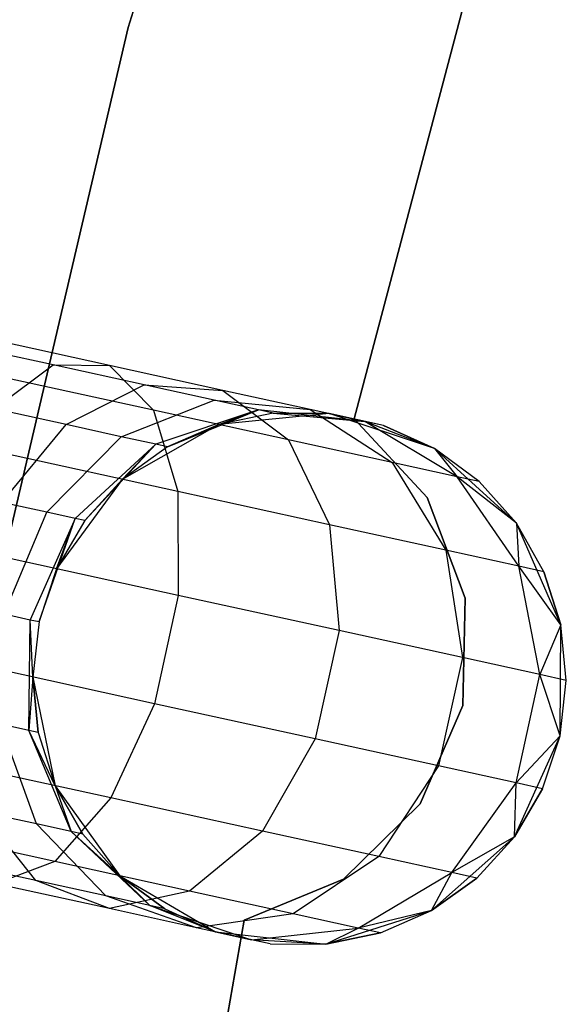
# Model space of a CAD drawing. Extents: x -189 to 189, y -189 to 189.
# Tile 223 of 256: x -41.32 to -39.27, y 7.58 to 11.27. Entities that reach past the tile are written whole.
import ezdxf

# ---------------------------------------------------------------- set-up
doc = ezdxf.new("R2010")
doc.units = 0
doc.header["$LTSCALE"] = 25.4
doc.layers.get('0').update_dxf_attribs({"linetype": 'CONTINUOUS'})

# ---------------------------------------------------------------- blocks, each defined once
blk = doc.blocks.new('CAMELEON-KENAI-C-12244_STL')
at = {"color": 0}
for p, q in [((-40.9171, 11.2424, -1), (-39.936, 14.3427, -1)), ((-39.936, 14.3427, -8.5), (-40.9171, 11.2424, -8.5)), ((-39.936, 14.3427, -8.5), (-40.9171, 11.2424, -8.5)), ((-40.9171, 11.2424, -1), (-39.936, 14.3427, -1)), ((-40.0696, 9.7755, -2), (-39.6661, 11.3019, -2)), ((-39.6661, 11.3019, -4), (-40.0696, 9.7755, -4)), ((-39.6661, 11.3019, -4), (-40.0696, 9.7755, -4)), ((-40.0696, 9.7755, -2), (-39.6661, 11.3019, -2)), ((-41.6581, 8.076, -1), (-40.9171, 11.2424, -1)), ((-40.9171, 11.2424, -8.5), (-41.6581, 8.076, -8.5)), ((-40.9171, 11.2424, -8.5), (-41.6581, 8.076, -8.5)), ((-41.6581, 8.076, -1), (-40.9171, 11.2424, -1)), ((-40.9171, 11.2424, -8.5), (-40.9171, 11.2424, -1)), ((-40.9171, 11.2424, -8.5), (-40.9171, 11.2424, -1)), ((-40.9869, 9.9758, -9.3226), (-41.4827, 10.0844, -9.5328)), ((-40.9869, 9.9758, -9.3226), (-41.4827, 10.0844, -9.5328)), ((-41.1982, 9.9776, -8.9644), (-41.5966, 10.0648, -9.1334)), ((-41.1982, 9.9776, -8.9644), (-41.5966, 10.0648, -9.1334)), ((-41.4185, 9.813, -8.6526), (-41.1982, 9.9776, -8.9644)), ((-41.4185, 9.813, -8.6526), (-41.1982, 9.9776, -8.9644)), ((-41.1982, 9.9776, -8.9644), (-40.9869, 9.9758, -9.3226)), ((-40.8561, 9.9027, -8.6957), (-41.1982, 9.9776, -8.9644)), ((-40.8561, 9.9027, -8.6957), (-41.1982, 9.9776, -8.9644)), ((-41.1982, 9.9776, -8.9644), (-40.9869, 9.9758, -9.3226)), ((-40.9869, 9.9758, -9.3226), (-40.8212, 9.808, -9.6651)), ((-40.5611, 9.8826, -8.9881), (-40.9869, 9.9758, -9.3226)), ((-40.5611, 9.8826, -8.9881), (-40.9869, 9.9758, -9.3226)), ((-40.9869, 9.9758, -9.3226), (-40.8212, 9.808, -9.6651)), ((-40.8212, 9.808, -9.6651), (-41.4102, 9.937, -9.9148)), ((-40.8212, 9.808, -9.6651), (-41.4102, 9.937, -9.9148)), ((-41.1493, 9.7541, -8.4411), (-40.8561, 9.9027, -8.6957)), ((-41.1493, 9.7541, -8.4411), (-40.8561, 9.9027, -8.6957)), ((-40.8561, 9.9027, -8.6957), (-40.5611, 9.8826, -8.9881)), ((-40.5936, 9.8452, -8.3455), (-40.8561, 9.9027, -8.6957)), ((-40.5936, 9.8452, -8.3455), (-40.8561, 9.9027, -8.6957)), ((-40.8561, 9.9027, -8.6957), (-40.5611, 9.8826, -8.9881)), ((-40.5611, 9.8826, -8.9881), (-40.3154, 9.6972, -9.2678)), ((-40.2344, 9.811, -8.5523), (-40.5611, 9.8826, -8.9881)), ((-40.2344, 9.811, -8.5523), (-40.5611, 9.8826, -8.9881)), ((-40.5611, 9.8826, -8.9881), (-40.3154, 9.6972, -9.2678)), ((-40.9427, 9.7088, -8.1654), (-40.5936, 9.8452, -8.3455)), ((-40.9427, 9.7088, -8.1654), (-40.5936, 9.8452, -8.3455)), ((-40.5936, 9.8452, -8.3455), (-40.2344, 9.811, -8.5523)), ((-40.4285, 9.809, -7.9377), (-40.5936, 9.8452, -8.3455)), ((-40.4285, 9.809, -7.9377), (-40.5936, 9.8452, -8.3455)), ((-40.5936, 9.8452, -8.3455), (-40.2344, 9.811, -8.5523)), ((-41.1493, 9.7541, -8.4411), (-41.4185, 9.813, -8.6526)), ((-41.1493, 9.7541, -8.4411), (-41.4185, 9.813, -8.6526)), ((-40.8212, 9.808, -9.6651), (-40.7298, 9.5031, -9.9327)), ((-40.3154, 9.6972, -9.2678), (-40.8212, 9.808, -9.6651)), ((-40.3154, 9.6972, -9.2678), (-40.8212, 9.808, -9.6651)), ((-40.8212, 9.808, -9.6651), (-40.7298, 9.5031, -9.9327)), ((-40.4285, 9.809, -7.9377), (-40.8128, 9.6804, -7.8445)), ((-40.4285, 9.809, -7.9377), (-40.8128, 9.6804, -7.8445)), ((-40.7685, 9.6707, -7.5), (-40.4285, 9.809, -7.9377)), ((-40.7685, 9.6707, -7.5), (-40.4285, 9.809, -7.9377)), ((-40.577, 9.7545, -7.5), (-40.4285, 9.809, -7.9377)), ((-40.577, 9.7545, -7.5), (-40.4285, 9.809, -7.9377)), ((-40.3723, 9.7967, -7.5), (-40.577, 9.7545, -2)), ((-40.3723, 9.7967, -7.5), (-40.577, 9.7545, -7.5)), ((-40.3723, 9.7967, -7.5), (-40.577, 9.7545, -2)), ((-40.3723, 9.7967, -7.5), (-40.577, 9.7545, -7.5)), ((-40.1632, 9.7954, -2), (-40.577, 9.7545, -2)), ((-40.1632, 9.7954, -2), (-40.577, 9.7545, -2)), ((-40.3723, 9.7967, -7.5), (-40.4285, 9.809, -7.9377)), ((-40.3723, 9.7967, -7.5), (-40.4285, 9.809, -7.9377)), ((-40.029, 9.766, -8.0447), (-40.4285, 9.809, -7.9377)), ((-40.029, 9.766, -8.0447), (-40.4285, 9.809, -7.9377)), ((-40.1632, 9.7954, -7.5), (-40.3723, 9.7967, -7.5)), ((-40.3723, 9.7967, -7.5), (-40.1632, 9.7954, -2)), ((-40.3723, 9.7967, -7.5), (-40.1632, 9.7954, -2)), ((-40.3723, 9.7967, -7.5), (-40.029, 9.766, -8.0447)), ((-40.3723, 9.7967, -7.5), (-40.029, 9.766, -8.0447)), ((-40.1632, 9.7954, -7.5), (-40.3723, 9.7967, -7.5)), ((-40.2344, 9.811, -8.5523), (-39.9273, 9.6122, -8.75)), ((-40.029, 9.766, -8.0447), (-40.2344, 9.811, -8.5523)), ((-40.029, 9.766, -8.0447), (-40.2344, 9.811, -8.5523)), ((-40.2344, 9.811, -8.5523), (-39.9273, 9.6122, -8.75)), ((-39.7685, 9.6645, -2), (-40.1632, 9.7954, -2)), ((-39.959, 9.7507, -7.5), (-40.1632, 9.7954, -2)), ((-39.7685, 9.6645, -2), (-40.1632, 9.7954, -2)), ((-39.959, 9.7507, -7.5), (-40.1632, 9.7954, -2)), ((-40.1632, 9.7954, -7.5), (-40.029, 9.766, -8.0447)), ((-40.1632, 9.7954, -7.5), (-40.1632, 9.7954, -2)), ((-40.1632, 9.7954, -7.5), (-40.1632, 9.7954, -2)), ((-40.1632, 9.7954, -7.5), (-40.029, 9.766, -8.0447)), ((-41.3901, 9.4624, -8.2682), (-41.1493, 9.7541, -8.4411)), ((-41.3901, 9.4624, -8.2682), (-41.1493, 9.7541, -8.4411)), ((-40.9427, 9.7088, -8.1654), (-41.1493, 9.7541, -8.4411)), ((-40.9427, 9.7088, -8.1654), (-41.1493, 9.7541, -8.4411)), ((-40.577, 9.7545, -2), (-40.9384, 9.5488, -2)), ((-40.577, 9.7545, -2), (-40.9384, 9.5488, -2)), ((-40.577, 9.7545, -7.5), (-40.7685, 9.6707, -7.5)), ((-40.7685, 9.6707, -7.5), (-40.577, 9.7545, -2)), ((-40.7685, 9.6707, -7.5), (-40.577, 9.7545, -2)), ((-40.577, 9.7545, -7.5), (-40.7685, 9.6707, -7.5)), ((-40.577, 9.7545, -7.5), (-40.577, 9.7545, -2)), ((-40.577, 9.7545, -7.5), (-40.577, 9.7545, -2)), ((-39.7955, 9.4805, -2), (-40.0696, 9.7755, -2)), ((-40.0696, 9.7755, -2), (-40.0696, 9.7755, -4)), ((-40.0696, 9.7755, -4), (-39.7955, 9.4805, -4)), ((-40.0696, 9.7755, -2), (-40.0696, 9.7755, -4)), ((-40.0696, 9.7755, -4), (-39.7955, 9.4805, -4)), ((-39.7955, 9.4805, -2), (-40.0696, 9.7755, -2)), ((-39.959, 9.7507, -7.5), (-40.029, 9.766, -8.0447)), ((-39.959, 9.7507, -7.5), (-40.029, 9.766, -8.0447)), ((-39.7685, 9.6645, -7.5), (-40.029, 9.766, -8.0447)), ((-39.7685, 9.6645, -7.5), (-40.029, 9.766, -8.0447)), ((-39.6834, 9.5588, -8.147), (-40.029, 9.766, -8.0447)), ((-39.6834, 9.5588, -8.147), (-40.029, 9.766, -8.0447)), ((-39.7685, 9.6645, -7.5), (-39.959, 9.7507, -7.5)), ((-39.959, 9.7507, -7.5), (-39.7685, 9.6645, -2)), ((-39.959, 9.7507, -7.5), (-39.7685, 9.6645, -2)), ((-39.7685, 9.6645, -7.5), (-39.959, 9.7507, -7.5)), ((-41.2214, 9.4255, -8.0432), (-40.9427, 9.7088, -8.1654)), ((-41.2214, 9.4255, -8.0432), (-40.9427, 9.7088, -8.1654)), ((-40.8128, 9.6804, -7.8445), (-40.9427, 9.7088, -8.1654)), ((-40.8128, 9.6804, -7.8445), (-40.9427, 9.7088, -8.1654)), ((-40.8128, 9.6804, -7.8445), (-41.1154, 9.4022, -7.7812)), ((-40.8128, 9.6804, -7.8445), (-41.1154, 9.4022, -7.7812)), ((-41.0792, 9.3943, -7.5), (-40.8128, 9.6804, -7.8445)), ((-41.0792, 9.3943, -7.5), (-40.8128, 9.6804, -7.8445)), ((-40.9384, 9.5488, -7.5), (-40.8128, 9.6804, -7.8445)), ((-40.9384, 9.5488, -7.5), (-40.8128, 9.6804, -7.8445)), ((-40.7685, 9.6707, -7.5), (-40.8128, 9.6804, -7.8445)), ((-40.7685, 9.6707, -7.5), (-40.8128, 9.6804, -7.8445)), ((-40.3154, 9.6972, -9.2678), (-40.1615, 9.3787, -9.4863)), ((-39.9273, 9.6122, -8.75), (-40.3154, 9.6972, -9.2678)), ((-39.9273, 9.6122, -8.75), (-40.3154, 9.6972, -9.2678)), ((-40.3154, 9.6972, -9.2678), (-40.1615, 9.3787, -9.4863)), ((-40.7298, 9.5031, -9.9327), (-41.3916, 9.6481, -10.2133)), ((-40.7298, 9.5031, -9.9327), (-41.3916, 9.6481, -10.2133)), ((-40.7685, 9.6707, -7.5), (-40.9384, 9.5488, -2)), ((-40.7685, 9.6707, -7.5), (-40.9384, 9.5488, -7.5)), ((-40.7685, 9.6707, -7.5), (-40.9384, 9.5488, -2)), ((-40.7685, 9.6707, -7.5), (-40.9384, 9.5488, -7.5)), ((-39.4612, 9.3844, -2), (-39.7685, 9.6645, -2)), ((-39.6002, 9.5406, -7.5), (-39.7685, 9.6645, -2)), ((-39.4612, 9.3844, -2), (-39.7685, 9.6645, -2)), ((-39.6002, 9.5406, -7.5), (-39.7685, 9.6645, -7.5)), ((-39.7685, 9.6645, -7.5), (-39.7685, 9.6645, -2)), ((-39.6002, 9.5406, -7.5), (-39.7685, 9.6645, -2)), ((-39.7685, 9.6645, -7.5), (-39.7685, 9.6645, -2)), ((-39.7685, 9.6645, -7.5), (-39.6834, 9.5588, -8.147)), ((-39.6002, 9.5406, -7.5), (-39.7685, 9.6645, -7.5)), ((-39.7685, 9.6645, -7.5), (-39.6834, 9.5588, -8.147)), ((-39.9273, 9.6122, -8.75), (-39.7254, 9.2832, -8.9045)), ((-39.6834, 9.5588, -8.147), (-39.9273, 9.6122, -8.75)), ((-39.6834, 9.5588, -8.147), (-39.9273, 9.6122, -8.75)), ((-39.9273, 9.6122, -8.75), (-39.7254, 9.2832, -8.9045)), ((-40.9384, 9.5488, -2), (-41.1849, 9.2139, -2)), ((-40.9384, 9.5488, -2), (-41.1849, 9.2139, -2)), ((-40.9384, 9.5488, -7.5), (-41.0792, 9.3943, -7.5)), ((-41.0792, 9.3943, -7.5), (-40.9384, 9.5488, -2)), ((-41.0792, 9.3943, -7.5), (-40.9384, 9.5488, -2)), ((-40.9384, 9.5488, -7.5), (-41.0792, 9.3943, -7.5)), ((-40.9384, 9.5488, -7.5), (-40.9384, 9.5488, -2)), ((-40.9384, 9.5488, -7.5), (-40.9384, 9.5488, -2)), ((-39.6002, 9.5406, -7.5), (-39.6834, 9.5588, -8.147)), ((-39.6002, 9.5406, -7.5), (-39.6834, 9.5588, -8.147)), ((-39.4612, 9.3844, -7.5), (-39.6834, 9.5588, -8.147)), ((-39.4612, 9.3844, -7.5), (-39.6834, 9.5588, -8.147)), ((-39.4513, 9.2232, -8.227), (-39.6834, 9.5588, -8.147)), ((-39.4513, 9.2232, -8.227), (-39.6834, 9.5588, -8.147)), ((-39.4612, 9.3844, -7.5), (-39.6002, 9.5406, -7.5)), ((-39.6002, 9.5406, -7.5), (-39.4612, 9.3844, -2)), ((-39.6002, 9.5406, -7.5), (-39.4612, 9.3844, -2)), ((-39.4612, 9.3844, -7.5), (-39.6002, 9.5406, -7.5)), ((-40.7298, 9.5031, -9.9327), (-40.7285, 9.114, -10.0792)), ((-40.1615, 9.3787, -9.4863), (-40.7298, 9.5031, -9.9327)), ((-40.1615, 9.3787, -9.4863), (-40.7298, 9.5031, -9.9327)), ((-40.7298, 9.5031, -9.9327), (-40.7285, 9.114, -10.0792)), ((-41.2214, 9.4255, -8.0432), (-41.3901, 9.4624, -8.2682)), ((-41.2214, 9.4255, -8.0432), (-41.3901, 9.4624, -8.2682)), ((-39.6526, 9.104, -2), (-39.7955, 9.4805, -2)), ((-39.7955, 9.4805, -2), (-39.7955, 9.4805, -4)), ((-39.7955, 9.4805, -4), (-39.6526, 9.104, -4)), ((-39.7955, 9.4805, -2), (-39.7955, 9.4805, -4)), ((-39.7955, 9.4805, -4), (-39.6526, 9.104, -4)), ((-39.6526, 9.104, -2), (-39.7955, 9.4805, -2)), ((-41.3816, 9.0442, -8), (-41.2214, 9.4255, -8.0432)), ((-41.3816, 9.0442, -8), (-41.2214, 9.4255, -8.0432)), ((-41.1154, 9.4022, -7.7812), (-41.2214, 9.4255, -8.0432)), ((-41.1154, 9.4022, -7.7812), (-41.2214, 9.4255, -8.0432)), ((-41.1154, 9.4022, -7.7812), (-41.284, 9.0228, -7.7588)), ((-41.1154, 9.4022, -7.7812), (-41.284, 9.0228, -7.7588)), ((-41.2507, 9.0155, -7.5), (-41.1154, 9.4022, -7.7812)), ((-41.2507, 9.0155, -7.5), (-41.1154, 9.4022, -7.7812)), ((-41.1849, 9.2139, -7.5), (-41.1154, 9.4022, -7.7812)), ((-41.1849, 9.2139, -7.5), (-41.1154, 9.4022, -7.7812)), ((-41.0792, 9.3943, -7.5), (-41.1849, 9.2139, -2)), ((-41.0792, 9.3943, -7.5), (-41.1849, 9.2139, -2)), ((-41.0792, 9.3943, -7.5), (-41.1849, 9.2139, -7.5)), ((-41.0792, 9.3943, -7.5), (-41.1849, 9.2139, -7.5)), ((-41.0792, 9.3943, -7.5), (-41.1154, 9.4022, -7.7812)), ((-41.0792, 9.3943, -7.5), (-41.1154, 9.4022, -7.7812)), ((-40.1615, 9.3787, -9.4863), (-40.126, 8.982, -9.6059)), ((-39.7254, 9.2832, -8.9045), (-40.1615, 9.3787, -9.4863)), ((-39.7254, 9.2832, -8.9045), (-40.1615, 9.3787, -9.4863)), ((-40.1615, 9.3787, -9.4863), (-40.126, 8.982, -9.6059)), ((-39.2944, 9.0035, -2), (-39.4612, 9.3844, -2)), ((-39.3578, 9.2027, -7.5), (-39.4612, 9.3844, -2)), ((-39.2944, 9.0035, -2), (-39.4612, 9.3844, -2)), ((-39.3578, 9.2027, -7.5), (-39.4612, 9.3844, -7.5)), ((-39.4612, 9.3844, -7.5), (-39.4612, 9.3844, -2)), ((-39.3578, 9.2027, -7.5), (-39.4612, 9.3844, -2)), ((-39.4612, 9.3844, -7.5), (-39.4612, 9.3844, -2)), ((-39.4612, 9.3844, -7.5), (-39.4513, 9.2232, -8.227)), ((-39.3578, 9.2027, -7.5), (-39.4612, 9.3844, -7.5)), ((-39.4612, 9.3844, -7.5), (-39.4513, 9.2232, -8.227)), ((-40.7285, 9.114, -10.0792), (-41.4301, 9.2676, -10.3767)), ((-40.7285, 9.114, -10.0792), (-41.4301, 9.2676, -10.3767)), ((-39.7254, 9.2832, -8.9045), (-39.6636, 8.8808, -8.9891)), ((-39.4513, 9.2232, -8.227), (-39.7254, 9.2832, -8.9045)), ((-39.4513, 9.2232, -8.227), (-39.7254, 9.2832, -8.9045)), ((-39.7254, 9.2832, -8.9045), (-39.6636, 8.8808, -8.9891)), ((-41.1849, 9.2139, -2), (-41.2507, 9.0155, -2)), ((-41.1849, 9.2139, -7.5), (-41.2507, 9.0155, -7.5)), ((-41.1849, 9.2139, -2), (-41.2507, 9.0155, -2)), ((-41.1849, 9.2139, -7.5), (-41.2507, 9.0155, -7.5)), ((-41.1849, 9.2139, -7.5), (-41.1849, 9.2139, -2)), ((-41.1849, 9.2139, -7.5), (-41.1849, 9.2139, -2)), ((-39.3578, 9.2027, -7.5), (-39.4513, 9.2232, -8.227)), ((-39.3578, 9.2027, -7.5), (-39.4513, 9.2232, -8.227)), ((-39.2944, 9.0035, -7.5), (-39.4513, 9.2232, -8.227)), ((-39.2944, 9.0035, -7.5), (-39.4513, 9.2232, -8.227)), ((-39.373, 8.8171, -8.2708), (-39.4513, 9.2232, -8.227)), ((-39.373, 8.8171, -8.2708), (-39.4513, 9.2232, -8.227)), ((-39.2944, 9.0035, -7.5), (-39.3578, 9.2027, -7.5)), ((-39.3578, 9.2027, -7.5), (-39.2944, 9.0035, -2)), ((-39.3578, 9.2027, -7.5), (-39.2944, 9.0035, -2)), ((-39.2944, 9.0035, -7.5), (-39.3578, 9.2027, -7.5)), ((-40.7285, 9.114, -10.0792), (-40.8174, 8.7078, -10.0792)), ((-40.7285, 9.114, -10.0792), (-40.8174, 8.7078, -10.0792)), ((-40.126, 8.982, -9.6059), (-40.7285, 9.114, -10.0792)), ((-40.126, 8.982, -9.6059), (-40.7285, 9.114, -10.0792)), ((-39.6619, 8.7014, -2), (-39.6526, 9.104, -2)), ((-39.6526, 9.104, -4), (-39.6619, 8.7014, -4)), ((-39.6526, 9.104, -4), (-39.6619, 8.7014, -4)), ((-39.6619, 8.7014, -2), (-39.6526, 9.104, -2)), ((-39.6526, 9.104, -2), (-39.6526, 9.104, -4)), ((-39.6526, 9.104, -2), (-39.6526, 9.104, -4)), ((-41.3816, 9.0442, -8), (-41.284, 9.0228, -7.7588)), ((-41.3816, 9.0442, -8), (-41.284, 9.0228, -7.7588)), ((-41.2894, 8.6076, -7.7812), (-41.284, 9.0228, -7.7588)), ((-41.2894, 8.6076, -7.7812), (-41.284, 9.0228, -7.7588)), ((-41.284, 9.0228, -7.7588), (-41.2507, 9.0155, -7.5)), ((-41.2738, 8.8077, -7.5), (-41.284, 9.0228, -7.7588)), ((-41.2738, 8.8077, -7.5), (-41.284, 9.0228, -7.7588)), ((-41.284, 9.0228, -7.7588), (-41.2507, 9.0155, -7.5)), ((-41.2507, 9.0155, -2), (-41.2738, 8.8077, -2)), ((-41.2507, 9.0155, -7.5), (-41.2738, 8.8077, -7.5)), ((-41.2507, 9.0155, -2), (-41.2738, 8.8077, -2)), ((-41.2507, 9.0155, -7.5), (-41.2738, 8.8077, -7.5)), ((-41.2507, 9.0155, -7.5), (-41.2507, 9.0155, -2)), ((-41.2507, 9.0155, -7.5), (-41.2507, 9.0155, -2)), ((-40.126, 8.982, -9.6059), (-40.2149, 8.5758, -9.6059)), ((-40.126, 8.982, -9.6059), (-40.2149, 8.5758, -9.6059)), ((-39.6636, 8.8808, -8.9891), (-40.126, 8.982, -9.6059)), ((-39.6636, 8.8808, -8.9891), (-40.126, 8.982, -9.6059)), ((-39.2944, 9.0035, -7.5), (-39.373, 8.8171, -8.2708)), ((-39.2944, 9.0035, -7.5), (-39.373, 8.8171, -8.2708)), ((-39.297, 8.5876, -2), (-39.2944, 9.0035, -2)), ((-39.297, 8.5876, -2), (-39.2944, 9.0035, -2)), ((-39.2739, 8.7954, -7.5), (-39.2944, 9.0035, -2)), ((-39.2739, 8.7954, -7.5), (-39.2944, 9.0035, -7.5)), ((-39.2944, 9.0035, -7.5), (-39.2944, 9.0035, -2)), ((-39.2739, 8.7954, -7.5), (-39.2944, 9.0035, -2)), ((-39.2944, 9.0035, -7.5), (-39.2944, 9.0035, -2)), ((-39.2739, 8.7954, -7.5), (-39.2944, 9.0035, -7.5)), ((-40.8174, 8.7078, -10.0792), (-41.5191, 8.8614, -10.3767)), ((-40.8174, 8.7078, -10.0792), (-41.5191, 8.8614, -10.3767)), ((-39.6636, 8.8808, -8.9891), (-39.7526, 8.4746, -8.9891)), ((-39.6636, 8.8808, -8.9891), (-39.7526, 8.4746, -8.9891)), ((-39.373, 8.8171, -8.2708), (-39.6636, 8.8808, -8.9891)), ((-39.373, 8.8171, -8.2708), (-39.6636, 8.8808, -8.9891)), ((-41.2738, 8.8077, -7.5), (-41.2894, 8.6076, -7.7812)), ((-41.2738, 8.8077, -7.5), (-41.2894, 8.6076, -7.7812)), ((-41.2738, 8.8077, -2), (-41.1899, 8.4005, -2)), ((-41.2738, 8.8077, -7.5), (-41.2738, 8.8077, -2)), ((-41.2738, 8.8077, -7.5), (-41.2738, 8.8077, -2)), ((-41.2738, 8.8077, -7.5), (-41.2533, 8.5997, -7.5)), ((-41.2533, 8.5997, -7.5), (-41.2738, 8.8077, -2)), ((-41.2533, 8.5997, -7.5), (-41.2738, 8.8077, -2)), ((-41.2738, 8.8077, -2), (-41.1899, 8.4005, -2)), ((-41.2738, 8.8077, -7.5), (-41.2533, 8.5997, -7.5)), ((-39.462, 8.4109, -8.2708), (-39.373, 8.8171, -8.2708)), ((-39.462, 8.4109, -8.2708), (-39.373, 8.8171, -8.2708)), ((-39.2739, 8.7954, -7.5), (-39.373, 8.8171, -8.2708)), ((-39.2739, 8.7954, -7.5), (-39.373, 8.8171, -8.2708)), ((-39.297, 8.5876, -7.5), (-39.373, 8.8171, -8.2708)), ((-39.297, 8.5876, -7.5), (-39.373, 8.8171, -8.2708)), ((-39.297, 8.5876, -2), (-39.2739, 8.7954, -7.5)), ((-39.297, 8.5876, -7.5), (-39.2739, 8.7954, -7.5)), ((-39.297, 8.5876, -2), (-39.2739, 8.7954, -7.5)), ((-39.297, 8.5876, -7.5), (-39.2739, 8.7954, -7.5)), ((-40.8174, 8.7078, -10.0792), (-40.9813, 8.3548, -9.9327)), ((-40.8174, 8.7078, -10.0792), (-40.9813, 8.3548, -9.9327)), ((-40.2149, 8.5758, -9.6059), (-40.8174, 8.7078, -10.0792)), ((-40.2149, 8.5758, -9.6059), (-40.8174, 8.7078, -10.0792)), ((-39.822, 8.3319, -2), (-39.6619, 8.7014, -2)), ((-39.6619, 8.7014, -4), (-39.822, 8.3319, -4)), ((-39.6619, 8.7014, -4), (-39.822, 8.3319, -4)), ((-39.822, 8.3319, -2), (-39.6619, 8.7014, -2)), ((-39.6619, 8.7014, -2), (-39.6619, 8.7014, -4)), ((-39.6619, 8.7014, -2), (-39.6619, 8.7014, -4)), ((-41.2607, 8.2569, -8.1654), (-41.3955, 8.6308, -8.0432)), ((-41.2894, 8.6076, -7.7812), (-41.3955, 8.6308, -8.0432)), ((-41.2607, 8.2569, -8.1654), (-41.3955, 8.6308, -8.0432)), ((-41.2894, 8.6076, -7.7812), (-41.3955, 8.6308, -8.0432)), ((-41.1308, 8.2285, -7.8445), (-41.2894, 8.6076, -7.7812)), ((-41.1899, 8.4005, -7.5), (-41.2894, 8.6076, -7.7812)), ((-41.1308, 8.2285, -7.8445), (-41.2894, 8.6076, -7.7812)), ((-41.1899, 8.4005, -7.5), (-41.2894, 8.6076, -7.7812)), ((-41.2533, 8.5997, -7.5), (-41.2894, 8.6076, -7.7812)), ((-41.2533, 8.5997, -7.5), (-41.2894, 8.6076, -7.7812)), ((-41.2533, 8.5997, -7.5), (-41.1899, 8.4005, -2)), ((-41.2533, 8.5997, -7.5), (-41.1899, 8.4005, -7.5)), ((-41.2533, 8.5997, -7.5), (-41.1899, 8.4005, -2)), ((-41.2533, 8.5997, -7.5), (-41.1899, 8.4005, -7.5)), ((-40.2149, 8.5758, -9.6059), (-40.413, 8.2303, -9.4863)), ((-40.2149, 8.5758, -9.6059), (-40.413, 8.2303, -9.4863)), ((-39.7526, 8.4746, -8.9891), (-40.2149, 8.5758, -9.6059)), ((-39.7526, 8.4746, -8.9891), (-40.2149, 8.5758, -9.6059)), ((-39.4685, 8.2088, -2), (-39.297, 8.5876, -2)), ((-39.4685, 8.2088, -2), (-39.297, 8.5876, -2)), ((-39.297, 8.5876, -7.5), (-39.462, 8.4109, -8.2708)), ((-39.297, 8.5876, -7.5), (-39.462, 8.4109, -8.2708)), ((-39.3628, 8.3892, -7.5), (-39.297, 8.5876, -2)), ((-39.3628, 8.3892, -7.5), (-39.297, 8.5876, -2)), ((-39.3628, 8.3892, -7.5), (-39.297, 8.5876, -7.5)), ((-39.3628, 8.3892, -7.5), (-39.297, 8.5876, -7.5)), ((-39.297, 8.5876, -7.5), (-39.297, 8.5876, -2)), ((-39.297, 8.5876, -7.5), (-39.297, 8.5876, -2)), ((-40.9813, 8.3548, -9.9327), (-41.6431, 8.4997, -10.2133)), ((-40.9813, 8.3548, -9.9327), (-41.6431, 8.4997, -10.2133)), ((-39.7526, 8.4746, -8.9891), (-39.9769, 8.1348, -8.9045)), ((-39.7526, 8.4746, -8.9891), (-39.9769, 8.1348, -8.9045)), ((-39.462, 8.4109, -8.2708), (-39.7526, 8.4746, -8.9891)), ((-39.462, 8.4109, -8.2708), (-39.7526, 8.4746, -8.9891)), ((-41.1899, 8.4005, -2), (-40.9476, 8.0626, -2)), ((-41.1899, 8.4005, -7.5), (-41.1899, 8.4005, -2)), ((-41.1899, 8.4005, -7.5), (-41.1899, 8.4005, -2)), ((-41.1899, 8.4005, -7.5), (-41.0865, 8.2188, -7.5)), ((-41.0865, 8.2188, -7.5), (-41.1899, 8.4005, -2)), ((-41.0865, 8.2188, -7.5), (-41.1899, 8.4005, -2)), ((-41.1899, 8.4005, -2), (-40.9476, 8.0626, -2)), ((-41.1899, 8.4005, -7.5), (-41.0865, 8.2188, -7.5)), ((-41.1899, 8.4005, -7.5), (-41.1308, 8.2285, -7.8445)), ((-41.1899, 8.4005, -7.5), (-41.1308, 8.2285, -7.8445)), ((-39.7028, 8.0748, -8.227), (-39.462, 8.4109, -8.2708)), ((-39.7028, 8.0748, -8.227), (-39.462, 8.4109, -8.2708)), ((-39.4685, 8.2088, -7.5), (-39.462, 8.4109, -8.2708)), ((-39.4685, 8.2088, -7.5), (-39.462, 8.4109, -8.2708)), ((-39.4685, 8.2088, -7.5), (-39.3628, 8.3892, -7.5)), ((-39.3628, 8.3892, -7.5), (-39.4685, 8.2088, -2)), ((-39.3628, 8.3892, -7.5), (-39.4685, 8.2088, -2)), ((-39.4685, 8.2088, -7.5), (-39.3628, 8.3892, -7.5)), ((-39.3628, 8.3892, -7.5), (-39.462, 8.4109, -8.2708)), ((-39.3628, 8.3892, -7.5), (-39.462, 8.4109, -8.2708)), ((-40.9813, 8.3548, -9.9327), (-41.1918, 8.116, -9.6651)), ((-40.9813, 8.3548, -9.9327), (-41.1918, 8.116, -9.6651)), ((-40.413, 8.2303, -9.4863), (-40.9813, 8.3548, -9.9327)), ((-40.413, 8.2303, -9.4863), (-40.9813, 8.3548, -9.9327)), ((-40.1095, 8.0499, -2), (-39.822, 8.3319, -2)), ((-39.822, 8.3319, -4), (-40.1095, 8.0499, -4)), ((-39.822, 8.3319, -4), (-40.1095, 8.0499, -4)), ((-40.1095, 8.0499, -2), (-39.822, 8.3319, -2)), ((-39.822, 8.3319, -2), (-39.822, 8.3319, -4)), ((-39.822, 8.3319, -2), (-39.822, 8.3319, -4)), ((-41.263, 8.0446, -8.6957), (-41.4673, 8.3022, -8.4411)), ((-41.2607, 8.2569, -8.1654), (-41.4673, 8.3022, -8.4411)), ((-41.263, 8.0446, -8.6957), (-41.4673, 8.3022, -8.4411)), ((-41.2607, 8.2569, -8.1654), (-41.4673, 8.3022, -8.4411)), ((-41.1918, 8.116, -9.6651), (-41.7808, 8.245, -9.9148)), ((-41.1918, 8.116, -9.6651), (-41.7808, 8.245, -9.9148)), ((-41.0005, 7.9871, -8.3455), (-41.2607, 8.2569, -8.1654)), ((-41.1308, 8.2285, -7.8445), (-41.2607, 8.2569, -8.1654)), ((-41.0005, 7.9871, -8.3455), (-41.2607, 8.2569, -8.1654)), ((-41.1308, 8.2285, -7.8445), (-41.2607, 8.2569, -8.1654)), ((-40.9476, 8.0626, -7.5), (-41.1308, 8.2285, -7.8445)), ((-41.1308, 8.2285, -7.8445), (-40.8355, 7.951, -7.9377)), ((-41.1308, 8.2285, -7.8445), (-40.8355, 7.951, -7.9377)), ((-41.0865, 8.2188, -7.5), (-41.1308, 8.2285, -7.8445)), ((-40.9476, 8.0626, -7.5), (-41.1308, 8.2285, -7.8445)), ((-41.0865, 8.2188, -7.5), (-41.1308, 8.2285, -7.8445)), ((-41.0865, 8.2188, -7.5), (-40.9476, 8.0626, -2)), ((-41.0865, 8.2188, -7.5), (-40.9476, 8.0626, -7.5)), ((-41.0865, 8.2188, -7.5), (-40.9476, 8.0626, -2)), ((-41.0865, 8.2188, -7.5), (-40.9476, 8.0626, -7.5)), ((-40.413, 8.2303, -9.4863), (-40.686, 8.0053, -9.2678)), ((-40.413, 8.2303, -9.4863), (-40.686, 8.0053, -9.2678)), ((-39.9769, 8.1348, -8.9045), (-40.413, 8.2303, -9.4863)), ((-39.9769, 8.1348, -8.9045), (-40.413, 8.2303, -9.4863)), ((-39.7792, 7.9325, -2), (-39.4685, 8.2088, -2)), ((-39.7792, 7.9325, -2), (-39.4685, 8.2088, -2)), ((-39.4685, 8.2088, -7.5), (-39.7028, 8.0748, -8.227)), ((-39.4685, 8.2088, -7.5), (-39.7028, 8.0748, -8.227)), ((-39.6093, 8.0543, -7.5), (-39.4685, 8.2088, -2)), ((-39.6093, 8.0543, -7.5), (-39.4685, 8.2088, -7.5)), ((-39.6093, 8.0543, -7.5), (-39.4685, 8.2088, -2)), ((-39.6093, 8.0543, -7.5), (-39.4685, 8.2088, -7.5)), ((-39.4685, 8.2088, -7.5), (-39.4685, 8.2088, -2)), ((-39.4685, 8.2088, -7.5), (-39.4685, 8.2088, -2)), ((-39.9769, 8.1348, -8.9045), (-40.2979, 7.9203, -8.75)), ((-39.9769, 8.1348, -8.9045), (-40.2979, 7.9203, -8.75)), ((-39.7028, 8.0748, -8.227), (-39.9769, 8.1348, -8.9045)), ((-39.7028, 8.0748, -8.227), (-39.9769, 8.1348, -8.9045)), ((-41.263, 8.0446, -8.6957), (-41.6051, 8.1195, -8.9644)), ((-41.263, 8.0446, -8.6957), (-41.6051, 8.1195, -8.9644)), ((-41.1918, 8.116, -9.6651), (-41.4124, 8.0328, -9.3226)), ((-41.1918, 8.116, -9.6651), (-41.4124, 8.0328, -9.3226)), ((-40.686, 8.0053, -9.2678), (-41.1918, 8.116, -9.6651)), ((-40.686, 8.0053, -9.2678), (-41.1918, 8.116, -9.6651)), ((-40.9476, 8.0626, -2), (-40.5887, 7.8524, -2)), ((-40.9476, 8.0626, -7.5), (-40.9476, 8.0626, -2)), ((-40.9476, 8.0626, -7.5), (-40.9476, 8.0626, -2)), ((-40.9476, 8.0626, -7.5), (-40.7792, 7.9386, -7.5)), ((-40.7792, 7.9386, -7.5), (-40.9476, 8.0626, -2)), ((-40.7792, 7.9386, -7.5), (-40.9476, 8.0626, -2)), ((-40.9476, 8.0626, -2), (-40.5887, 7.8524, -2)), ((-40.9476, 8.0626, -7.5), (-40.7792, 7.9386, -7.5)), ((-40.9476, 8.0626, -7.5), (-40.8355, 7.951, -7.9377)), ((-40.9476, 8.0626, -7.5), (-40.8355, 7.951, -7.9377)), ((-40.4819, 7.8968, -2), (-40.1095, 8.0499, -2)), ((-40.1095, 8.0499, -4), (-40.4819, 7.8968, -4)), ((-40.1095, 8.0499, -4), (-40.4819, 7.8968, -4)), ((-40.4819, 7.8968, -2), (-40.1095, 8.0499, -2)), ((-40.1095, 8.0499, -2), (-40.1095, 8.0499, -4)), ((-40.1095, 8.0499, -2), (-40.1095, 8.0499, -4)), ((-40.0539, 7.8669, -8.147), (-39.7028, 8.0748, -8.227)), ((-40.0539, 7.8669, -8.147), (-39.7028, 8.0748, -8.227)), ((-39.7792, 7.9325, -7.5), (-39.7028, 8.0748, -8.227)), ((-39.7792, 7.9325, -7.5), (-39.7028, 8.0748, -8.227)), ((-39.7792, 7.9325, -7.5), (-39.6093, 8.0543, -7.5)), ((-39.6093, 8.0543, -7.5), (-39.7792, 7.9325, -2)), ((-39.6093, 8.0543, -7.5), (-39.7792, 7.9325, -2)), ((-39.7792, 7.9325, -7.5), (-39.6093, 8.0543, -7.5)), ((-39.6093, 8.0543, -7.5), (-39.7028, 8.0748, -8.227)), ((-39.6093, 8.0543, -7.5), (-39.7028, 8.0748, -8.227)), ((-40.9866, 7.9396, -8.9881), (-41.4124, 8.0328, -9.3226)), ((-40.9866, 7.9396, -8.9881), (-41.4124, 8.0328, -9.3226)), ((-40.9866, 7.9396, -8.9881), (-41.263, 8.0446, -8.6957)), ((-41.0005, 7.9871, -8.3455), (-41.263, 8.0446, -8.6957)), ((-40.9866, 7.9396, -8.9881), (-41.263, 8.0446, -8.6957)), ((-41.0005, 7.9871, -8.3455), (-41.263, 8.0446, -8.6957)), ((-40.6599, 7.868, -8.5523), (-41.0005, 7.9871, -8.3455)), ((-40.8355, 7.951, -7.9377), (-41.0005, 7.9871, -8.3455)), ((-40.6599, 7.868, -8.5523), (-41.0005, 7.9871, -8.3455)), ((-40.8355, 7.951, -7.9377), (-41.0005, 7.9871, -8.3455)), ((-40.686, 8.0053, -9.2678), (-40.9866, 7.9396, -8.9881)), ((-40.686, 8.0053, -9.2678), (-40.9866, 7.9396, -8.9881)), ((-40.2979, 7.9203, -8.75), (-40.686, 8.0053, -9.2678)), ((-40.2979, 7.9203, -8.75), (-40.686, 8.0053, -9.2678)), ((-40.6599, 7.868, -8.5523), (-40.9866, 7.9396, -8.9881)), ((-40.6599, 7.868, -8.5523), (-40.9866, 7.9396, -8.9881)), ((-40.5887, 7.8524, -7.5), (-40.8355, 7.951, -7.9377)), ((-40.8355, 7.951, -7.9377), (-40.4546, 7.8231, -8.0447)), ((-40.7792, 7.9386, -7.5), (-40.8355, 7.951, -7.9377)), ((-40.5887, 7.8524, -7.5), (-40.8355, 7.951, -7.9377)), ((-40.7792, 7.9386, -7.5), (-40.8355, 7.951, -7.9377)), ((-40.8355, 7.951, -7.9377), (-40.4546, 7.8231, -8.0447)), ((-40.7792, 7.9386, -7.5), (-40.5887, 7.8524, -2)), ((-40.7792, 7.9386, -7.5), (-40.5887, 7.8524, -7.5)), ((-40.7792, 7.9386, -7.5), (-40.5887, 7.8524, -2)), ((-40.7792, 7.9386, -7.5), (-40.5887, 7.8524, -7.5)), ((-40.2979, 7.9203, -8.75), (-40.6599, 7.868, -8.5523)), ((-40.2979, 7.9203, -8.75), (-40.6599, 7.868, -8.5523)), ((-40.0539, 7.8669, -8.147), (-40.2979, 7.9203, -8.75)), ((-40.0539, 7.8669, -8.147), (-40.2979, 7.9203, -8.75)), ((-40.1755, 7.8064, -2), (-39.7792, 7.9325, -2)), ((-40.1755, 7.8064, -2), (-39.7792, 7.9325, -2)), ((-39.7792, 7.9325, -7.5), (-40.0539, 7.8669, -8.147)), ((-39.7792, 7.9325, -7.5), (-40.0539, 7.8669, -8.147)), ((-39.9707, 7.8486, -7.5), (-39.7792, 7.9325, -2)), ((-39.9707, 7.8486, -7.5), (-39.7792, 7.9325, -7.5)), ((-39.9707, 7.8486, -7.5), (-39.7792, 7.9325, -2)), ((-39.9707, 7.8486, -7.5), (-39.7792, 7.9325, -7.5)), ((-39.7792, 7.9325, -7.5), (-39.7792, 7.9325, -2)), ((-39.7792, 7.9325, -7.5), (-39.7792, 7.9325, -2)), ((-40.7546, 6.3418, -2), (-40.4819, 7.8968, -2)), ((-40.4819, 7.8968, -4), (-40.7546, 6.3418, -4)), ((-40.4819, 7.8968, -4), (-40.7546, 6.3418, -4)), ((-40.7546, 6.3418, -2), (-40.4819, 7.8968, -2)), ((-40.4546, 7.8231, -8.0447), (-40.6599, 7.868, -8.5523)), ((-40.4546, 7.8231, -8.0447), (-40.6599, 7.868, -8.5523)), ((-40.4819, 7.8968, -2), (-40.4819, 7.8968, -4)), ((-40.4819, 7.8968, -2), (-40.4819, 7.8968, -4)), ((-40.4546, 7.8231, -8.0447), (-40.0539, 7.8669, -8.147)), ((-40.4546, 7.8231, -8.0447), (-40.0539, 7.8669, -8.147)), ((-40.1755, 7.8064, -7.5), (-40.0539, 7.8669, -8.147)), ((-40.1755, 7.8064, -7.5), (-40.0539, 7.8669, -8.147)), ((-39.9707, 7.8486, -7.5), (-40.0539, 7.8669, -8.147)), ((-39.9707, 7.8486, -7.5), (-40.0539, 7.8669, -8.147)), ((-40.5887, 7.8524, -2), (-40.1755, 7.8064, -2)), ((-40.5887, 7.8524, -7.5), (-40.5887, 7.8524, -2)), ((-40.5887, 7.8524, -7.5), (-40.5887, 7.8524, -2)), ((-40.5887, 7.8524, -7.5), (-40.4546, 7.8231, -8.0447)), ((-40.3845, 7.8077, -7.5), (-40.5887, 7.8524, -2)), ((-40.3845, 7.8077, -7.5), (-40.5887, 7.8524, -2)), ((-40.5887, 7.8524, -2), (-40.1755, 7.8064, -2)), ((-40.5887, 7.8524, -7.5), (-40.4546, 7.8231, -8.0447)), ((-40.1755, 7.8064, -7.5), (-39.9707, 7.8486, -7.5)), ((-39.9707, 7.8486, -7.5), (-40.1755, 7.8064, -2)), ((-39.9707, 7.8486, -7.5), (-40.1755, 7.8064, -2)), ((-40.1755, 7.8064, -7.5), (-39.9707, 7.8486, -7.5)), ((-40.3845, 7.8077, -7.5), (-40.4546, 7.8231, -8.0447)), ((-40.1755, 7.8064, -7.5), (-40.4546, 7.8231, -8.0447)), ((-40.3845, 7.8077, -7.5), (-40.4546, 7.8231, -8.0447)), ((-40.1755, 7.8064, -7.5), (-40.4546, 7.8231, -8.0447)), ((-40.3845, 7.8077, -7.5), (-40.1755, 7.8064, -2)), ((-40.3845, 7.8077, -7.5), (-40.1755, 7.8064, -7.5)), ((-40.3845, 7.8077, -7.5), (-40.1755, 7.8064, -2)), ((-40.3845, 7.8077, -7.5), (-40.1755, 7.8064, -7.5)), ((-40.1755, 7.8064, -7.5), (-40.1755, 7.8064, -2)), ((-40.1755, 7.8064, -7.5), (-40.1755, 7.8064, -2))]:
    blk.add_line(p, q, dxfattribs=at)

msp = doc.modelspace()

# ---------------------------------------------------------------- block references
at = {"color": 0}
msp.add_blockref('CAMELEON-KENAI-C-12244_STL', (0, 0), dxfattribs=at)

doc.saveas('drawing.dxf')
